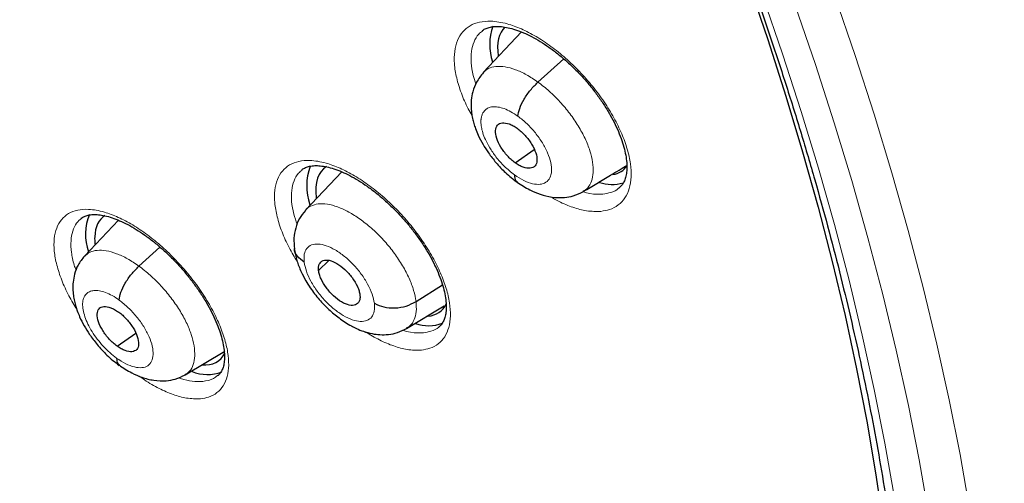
# Model space of a CAD drawing. Header units: millimetres. Extents: x 8 to 2427, y 12 to 2587.
# Tile 53 of 154: x 2269 to 2285, y 836 to 844. Entities that reach past the tile are written whole.
import ezdxf

# ---------------------------------------------------------------- set-up
doc = ezdxf.new("R2010")
doc.units = ezdxf.units.MM

msp = doc.modelspace()

# ---------------------------------------------------------------- linework, layer by layer
at = {"color": 7, "linetype": 'Continuous', "lineweight": 30}
for p, q in [((2277.499, 843.505), (2276.874, 842.844)), ((2277.77, 842.686), (2278.19, 843.067)), ((2277.399, 841.368), (2277.709, 841.584)), ((2274.566, 841.221), (2273.974, 840.594)), ((2270.921, 840.431), (2270.367, 839.846)), ((2271.255, 839.682), (2271.598, 839.993)), ((2274.188, 839.609), (2274.354, 839.776)), ((2275.779, 839.104), (2276.209, 839.379)), ((2275.625, 838.665), (2276.241, 839.033)), ((2270.899, 838.375), (2271.202, 838.586)), ((2272.01, 837.907), (2272.659, 838.295))]:
    msp.add_line(p, q, dxfattribs=at)
at = {"color": 252, "linetype": 'Continuous', "lineweight": 0, "flags": 128}
for points in [[(2277.61, 855.154), (2278.162, 854.133), (2278.696, 853.112), (2279.211, 852.093), (2279.707, 851.077), (2280.183, 850.064), (2280.64, 849.055), (2281.077, 848.051), (2281.493, 847.052), (2281.889, 846.059), (2282.264, 845.072), (2282.618, 844.093), (2282.95, 843.122), (2283.261, 842.16), (2283.55, 841.207), (2283.817, 840.264), (2284.062, 839.331), (2284.285, 838.41), (2284.485, 837.501), (2284.662, 836.604), (2284.817, 835.721)], [(2276.562, 854.868), (2277.1, 853.873), (2277.62, 852.879), (2278.122, 851.886), (2278.605, 850.896), (2279.069, 849.909), (2279.514, 848.926), (2279.94, 847.947), (2280.345, 846.974), (2280.731, 846.006), (2281.096, 845.045), (2281.441, 844.091), (2281.765, 843.145), (2282.068, 842.207), (2282.35, 841.279), (2282.61, 840.36), (2282.849, 839.451), (2283.065, 838.554), (2283.26, 837.668), (2283.433, 836.794), (2283.584, 835.933)], [(2284.147, 835.646), (2283.994, 836.521), (2283.818, 837.409), (2283.62, 838.309), (2283.4, 839.221), (2283.157, 840.144), (2282.893, 841.078), (2282.607, 842.022), (2282.299, 842.975), (2281.97, 843.936), (2281.619, 844.905), (2281.248, 845.882), (2280.856, 846.865), (2280.444, 847.855), (2280.011, 848.849), (2279.559, 849.848), (2279.087, 850.851), (2278.596, 851.857), (2278.086, 852.866), (2277.558, 853.876), (2277.012, 854.888)]]:
    msp.add_lwpolyline(points, dxfattribs=at)
at = {"color": 7, "linetype": 'Continuous', "lineweight": 30, "flags": 128}
msp.add_lwpolyline([(2276.448, 854.892), (2276.974, 853.914), (2277.482, 852.937), (2277.972, 851.962), (2278.444, 850.989), (2278.897, 850.02), (2279.331, 849.054), (2279.746, 848.093), (2280.142, 847.137), (2280.517, 846.187), (2280.873, 845.244), (2281.209, 844.307), (2281.524, 843.379), (2281.818, 842.458), (2282.091, 841.547), (2282.343, 840.646), (2282.574, 839.755), (2282.784, 838.874), (2282.972, 838.006), (2283.138, 837.149), (2283.282, 836.305), (2283.405, 835.474)], dxfattribs=at)
at = {"color": 7, "linetype": 'Continuous', "lineweight": 30}
for centre, radius, start, end in [((2277.892, 843.305), 0.91, 161.2023, 198.4643), ((2274.933, 840.992), 0.939, 159.9583, 199.1435), ((2278.982, 841.671), 0.656, 251.5496, 285.9536), ((2271.272, 840.199), 0.889, 158.4241, 198.5565), ((2275.986, 839.364), 0.655, 250.7542, 290.0531), ((2272.373, 838.565), 0.653, 247.3911, 291.0146)]:
    msp.add_arc(centre, radius, start, end, dxfattribs=at)
for centre, major_axis, ratio, start_param, end_param in [((2278.206, 842.427), (-0.953, 1.179), 0.456658, 0.046096, 0.635913), ((2275.229, 840.113), (-0.946, 1.172), 0.455862, 6.223118, 6.915549), ((2278.206, 842.427), (-0.953, 1.179), 0.456658, 2.890241, 3.276507), ((2275.229, 840.113), (-0.946, 1.172), 0.455862, 0.632363, 0.648796), ((2271.618, 839.317), (-0.946, 1.173), 0.455147, 6.235035, 6.759062), ((2271.618, 839.317), (-0.946, 1.173), 0.455147, 0.475877, 0.602558), ((2275.229, 840.113), (-0.946, 1.172), 0.455862, 2.839179, 3.368151), ((2271.618, 839.317), (-0.946, 1.173), 0.455147, 2.742263, 3.357285)]:
    msp.add_ellipse(centre, major_axis=major_axis, ratio=ratio, start_param=start_param, end_param=end_param, dxfattribs=at)
for points, knots in [([(2288.05, 824.676), (2288.127, 824.736), (2288.278, 824.854), (2288.481, 825.021), (2288.661, 825.175), (2288.818, 825.314), (2288.964, 825.447), (2289.097, 825.573), (2289.223, 825.696), (2289.345, 825.818), (2289.474, 825.951), (2289.606, 826.092), (2289.734, 826.233), (2289.849, 826.364), (2289.951, 826.484), (2290.068, 826.624), (2290.199, 826.787), (2290.346, 826.978), (2290.489, 827.173), (2290.631, 827.373), (2290.77, 827.579), (2290.905, 827.789), (2291.037, 828.003), (2291.166, 828.222), (2291.297, 828.456), (2291.436, 828.717), (2291.585, 829.013), (2291.744, 829.351), (2291.901, 829.715), (2292.049, 830.084), (2292.177, 830.434), (2292.278, 830.73), (2292.356, 830.972), (2292.412, 831.158), (2292.46, 831.321), (2292.504, 831.478), (2292.555, 831.666), (2292.618, 831.91), (2292.692, 832.219), (2292.78, 832.626), (2292.874, 833.122), (2292.966, 833.696), (2293.042, 834.288), (2293.096, 834.828), (2293.132, 835.31), (2293.157, 835.73), (2293.173, 836.143), (2293.182, 836.529), (2293.185, 836.868), (2293.185, 837.138), (2293.182, 837.345), (2293.18, 837.497), (2293.177, 837.636), (2293.173, 837.782), (2293.167, 837.955), (2293.158, 838.189), (2293.143, 838.494), (2293.12, 838.875), (2293.089, 839.291), (2293.046, 839.794), (2292.987, 840.358), (2292.914, 840.955), (2292.839, 841.5), (2292.763, 841.994), (2292.686, 842.464), (2292.591, 842.999), (2292.469, 843.633), (2292.31, 844.393), (2292.12, 845.221), (2291.897, 846.118), (2291.646, 847.048), (2291.367, 848.006), (2291.061, 848.987), (2290.716, 850.028), (2290.356, 851.043), (2289.993, 852.013), (2289.644, 852.908), (2289.287, 853.782), (2288.881, 854.741), (2288.425, 855.774), (2287.92, 856.87), (2287.424, 857.903), (2286.942, 858.871), (2286.491, 859.749), (2286.072, 860.541), (2285.689, 861.25), (2285.327, 861.905), (2284.975, 862.531), (2284.613, 863.161), (2284.223, 863.827), (2283.786, 864.56), (2283.296, 865.364), (2282.748, 866.24), (2282.156, 867.165), (2281.517, 868.138), (2280.851, 869.125), (2280.161, 870.121), (2279.45, 871.122), (2278.701, 872.148), (2277.926, 873.183), (2277.134, 874.211), (2276.331, 875.228), (2275.415, 876.358), (2274.381, 877.594), (2273.226, 878.929), (2272.054, 880.236), (2270.886, 881.493), (2269.725, 882.699), (2268.574, 883.856), (2267.624, 884.779), (2266.896, 885.468), (2266.409, 885.922), (2265.967, 886.328), (2265.572, 886.687), (2265.223, 887), (2264.921, 887.268), (2264.666, 887.493), (2264.459, 887.674), (2264.298, 887.814), (2264.191, 887.907), (2264.107, 887.979), (2264.016, 888.058), (2263.88, 888.175), (2263.699, 888.33), (2263.482, 888.514), (2263.24, 888.717), (2262.898, 889.003), (2262.443, 889.379), (2261.863, 889.851), (2261.228, 890.356), (2260.554, 890.881), (2259.871, 891.4), (2259.172, 891.92), (2258.474, 892.427), (2257.783, 892.915), (2257.139, 893.359), (2256.543, 893.761), (2255.984, 894.129), (2255.449, 894.473), (2254.928, 894.802), (2254.452, 895.095), (2254.018, 895.357), (2253.629, 895.588), (2253.372, 895.737), (2253.246, 895.81)], [0, 0, 0, 0, 0.004217, 0.008284, 0.012222, 0.015958, 0.01932, 0.022303, 0.025139, 0.027883, 0.031143, 0.034732, 0.038073, 0.041127, 0.043894, 0.046373, 0.050715, 0.054906, 0.059201, 0.0636, 0.068057, 0.072537, 0.07702, 0.081477, 0.086091, 0.091338, 0.09724, 0.103711, 0.111091, 0.117983, 0.124387, 0.130251, 0.133986, 0.137258, 0.140065, 0.142547, 0.145406, 0.149865, 0.155135, 0.161218, 0.17036, 0.179656, 0.189007, 0.198414, 0.204715, 0.211041, 0.217366, 0.223116, 0.228044, 0.232152, 0.234803, 0.236946, 0.238693, 0.240738, 0.243203, 0.246088, 0.250688, 0.256067, 0.262071, 0.267955, 0.27676, 0.285026, 0.291949, 0.298442, 0.304505, 0.31033, 0.319235, 0.32889, 0.339294, 0.350445, 0.362341, 0.373565, 0.385378, 0.397777, 0.410764, 0.421374, 0.431885, 0.442021, 0.451783, 0.465081, 0.47762, 0.4894, 0.500423, 0.51069, 0.519368, 0.527422, 0.534852, 0.541716, 0.548808, 0.556382, 0.564437, 0.573854, 0.583853, 0.594433, 0.605593, 0.617333, 0.628507, 0.64016, 0.652283, 0.664542, 0.676776, 0.688985, 0.701169, 0.717883, 0.734551, 0.751176, 0.767759, 0.783481, 0.799167, 0.814819, 0.821947, 0.828453, 0.834332, 0.839584, 0.844209, 0.848206, 0.851574, 0.854314, 0.856426, 0.857908, 0.858562, 0.859727, 0.86151, 0.863912, 0.866858, 0.870031, 0.873396, 0.88028, 0.88785, 0.896108, 0.905054, 0.914095, 0.922694, 0.932262, 0.941216, 0.949553, 0.957275, 0.964407, 0.97131, 0.978091, 0.98475, 0.989898, 0.995058, 1, 1, 1, 1]), ([(2244.982, 888.435), (2245.104, 888.364), (2245.46, 888.158), (2246.05, 887.805), (2246.754, 887.37), (2247.46, 886.921), (2248.168, 886.456), (2248.877, 885.977), (2249.588, 885.483), (2250.3, 884.975), (2251.012, 884.452), (2251.724, 883.916), (2252.437, 883.367), (2253.149, 882.803), (2253.86, 882.227), (2254.57, 881.638), (2255.278, 881.037), (2255.985, 880.423), (2256.689, 879.798), (2257.391, 879.161), (2258.09, 878.512), (2258.785, 877.853), (2259.478, 877.183), (2260.166, 876.502), (2260.85, 875.812), (2261.529, 875.111), (2262.203, 874.402), (2262.873, 873.683), (2263.536, 872.956), (2264.194, 872.22), (2264.846, 871.477), (2265.491, 870.726), (2266.129, 869.967), (2266.76, 869.202), (2267.384, 868.43), (2268, 867.652), (2268.608, 866.869), (2269.207, 866.079), (2269.798, 865.285), (2270.38, 864.487), (2270.953, 863.684), (2271.517, 862.877), (2272.071, 862.067), (2272.614, 861.253), (2273.148, 860.437), (2273.671, 859.619), (2274.183, 858.799), (2274.684, 857.977), (2275.174, 857.155), (2275.652, 856.331), (2276.119, 855.508), (2276.574, 854.684), (2277.016, 853.861), (2277.446, 853.039), (2277.864, 852.219), (2278.269, 851.4), (2278.661, 850.583), (2279.04, 849.768), (2279.405, 848.957), (2279.757, 848.149), (2280.095, 847.344), (2280.42, 846.544), (2280.73, 845.748), (2281.027, 844.957), (2281.309, 844.172), (2281.576, 843.392), (2281.83, 842.618), (2282.068, 841.85), (2282.292, 841.089), (2282.501, 840.336), (2282.695, 839.59), (2282.874, 838.852), (2283.038, 838.122), (2283.187, 837.401), (2283.321, 836.689), (2283.439, 835.986), (2283.543, 835.293), (2283.631, 834.61), (2283.703, 833.937), (2283.76, 833.275), (2283.802, 832.624), (2283.829, 831.984), (2283.84, 831.356), (2283.836, 830.74), (2283.817, 830.136), (2283.782, 829.544), (2283.733, 828.966), (2283.668, 828.4), (2283.588, 827.847), (2283.492, 827.308), (2283.382, 826.783), (2283.257, 826.271), (2283.118, 825.774), (2282.963, 825.291), (2282.794, 824.823), (2282.61, 824.369), (2282.411, 823.929), (2282.198, 823.505), (2281.97, 823.096), (2281.727, 822.703), (2281.471, 822.324), (2281.199, 821.962), (2280.914, 821.615), (2280.614, 821.284), (2280.329, 820.996), (2280.138, 820.825), (2280.057, 820.753)], [0, 0, 0, 0, 0.005089, 0.014752, 0.024417, 0.034083, 0.043751, 0.053419, 0.063089, 0.07276, 0.082433, 0.092106, 0.10178, 0.111456, 0.121132, 0.130809, 0.140487, 0.150166, 0.159845, 0.169525, 0.179206, 0.188888, 0.19857, 0.208252, 0.217935, 0.227618, 0.237302, 0.246986, 0.25667, 0.266355, 0.27604, 0.285725, 0.29541, 0.305095, 0.31478, 0.324465, 0.33415, 0.343836, 0.353521, 0.363206, 0.37289, 0.382575, 0.392259, 0.401943, 0.411627, 0.42131, 0.430993, 0.440675, 0.450357, 0.460038, 0.469719, 0.479399, 0.489078, 0.498757, 0.508435, 0.518112, 0.527788, 0.537463, 0.547137, 0.556811, 0.566483, 0.576154, 0.585823, 0.595492, 0.605159, 0.614825, 0.624489, 0.634152, 0.643814, 0.653473, 0.663132, 0.672789, 0.682444, 0.692097, 0.701749, 0.7114, 0.721049, 0.730697, 0.740343, 0.749989, 0.759634, 0.769278, 0.778922, 0.788566, 0.79821, 0.807856, 0.817503, 0.827153, 0.836806, 0.846464, 0.856127, 0.865797, 0.875475, 0.885163, 0.894862, 0.904574, 0.9143, 0.924042, 0.933801, 0.943578, 0.953373, 0.963187, 0.97302, 0.982868, 0.992731, 1, 1, 1, 1]), ([(2276.859, 843.522), (2276.862, 843.525), (2276.879, 843.542), (2276.92, 843.563), (2276.991, 843.587), (2277.076, 843.597), (2277.173, 843.594), (2277.281, 843.577), (2277.401, 843.544), (2277.531, 843.495), (2277.666, 843.431), (2277.807, 843.352), (2277.95, 843.257), (2278.094, 843.149), (2278.236, 843.029), (2278.375, 842.898), (2278.509, 842.758), (2278.635, 842.611), (2278.751, 842.459), (2278.858, 842.303), (2278.953, 842.147), (2279.034, 841.992), (2279.101, 841.84), (2279.154, 841.694), (2279.192, 841.557), (2279.215, 841.429), (2279.223, 841.314), (2279.219, 841.213), (2279.202, 841.127), (2279.175, 841.056), (2279.141, 841), (2279.111, 840.974), (2279.096, 840.96)], [0, 0, 0, 0, 0.005892, 0.042938, 0.077331, 0.113915, 0.145414, 0.179014, 0.212543, 0.246097, 0.279914, 0.31415, 0.348336, 0.382731, 0.417433, 0.451963, 0.486635, 0.521513, 0.556016, 0.590659, 0.625405, 0.65958, 0.693862, 0.728183, 0.761721, 0.795272, 0.829, 0.861925, 0.894938, 0.929412, 0.964718, 1, 1, 1, 1]), ([(2276.879, 842.841), (2276.839, 842.791), (2276.764, 842.698), (2276.705, 842.54), (2276.68, 842.405), (2276.676, 842.288), (2276.684, 842.189), (2276.7, 842.096), (2276.722, 842.01), (2276.753, 841.918), (2276.799, 841.806), (2276.869, 841.672), (2276.966, 841.521), (2277.088, 841.364), (2277.245, 841.195), (2277.367, 841.1), (2277.431, 841.05)], [0, 0, 0, 0, 0.1017367, 0.1865351, 0.2546906, 0.3072515, 0.3583756, 0.4042042, 0.4471494, 0.4880273, 0.5440343, 0.6232092, 0.6977939, 0.7854109, 0.8860218, 1, 1, 1, 1]), ([(2277.443, 842.129), (2277.45, 842.17), (2277.464, 842.253), (2277.539, 842.407), (2277.644, 842.561), (2277.728, 842.644), (2277.77, 842.686)], [0, 0, 0, 0, 0.248642, 0.499526, 0.75033, 1, 1, 1, 1]), ([(2277.399, 841.368), (2277.377, 841.385), (2277.333, 841.419), (2277.25, 841.504), (2277.159, 841.623), (2277.088, 841.771), (2277.069, 841.9), (2277.101, 841.992), (2277.183, 842.029), (2277.279, 842.014), (2277.365, 841.977), (2277.41, 841.947), (2277.432, 841.932)], [0, 0, 0, 0, 0.062836, 0.125542, 0.250839, 0.375523, 0.499989, 0.624465, 0.749158, 0.874455, 0.937162, 1, 1, 1, 1]), ([(2277.432, 841.932), (2277.454, 841.915), (2277.498, 841.881), (2277.581, 841.796), (2277.672, 841.676), (2277.743, 841.528), (2277.762, 841.399), (2277.73, 841.308), (2277.648, 841.271), (2277.552, 841.286), (2277.466, 841.323), (2277.421, 841.353), (2277.399, 841.368)], [0, 0, 0, 0, 0.0628361, 0.1255423, 0.2508389, 0.3755236, 0.4999893, 0.6244653, 0.7491589, 0.8744554, 0.9371622, 1, 1, 1, 1]), ([(2273.917, 841.255), (2273.919, 841.256), (2273.934, 841.272), (2273.971, 841.29), (2274.039, 841.314), (2274.12, 841.324), (2274.215, 841.321), (2274.32, 841.304), (2274.438, 841.272), (2274.565, 841.224), (2274.699, 841.161), (2274.838, 841.082), (2274.981, 840.988), (2275.124, 840.881), (2275.266, 840.761), (2275.405, 840.631), (2275.539, 840.492), (2275.666, 840.345), (2275.784, 840.193), (2275.892, 840.038), (2275.988, 839.882), (2276.071, 839.727), (2276.141, 839.575), (2276.196, 839.429), (2276.237, 839.291), (2276.262, 839.163), (2276.273, 839.047), (2276.271, 838.947), (2276.256, 838.861), (2276.232, 838.79), (2276.199, 838.736), (2276.174, 838.704), (2276.155, 838.692), (2276.153, 838.691)], [0, 0, 0, 0, 0.002767, 0.040329, 0.074711, 0.111332, 0.142682, 0.176135, 0.209518, 0.242973, 0.276668, 0.310826, 0.344969, 0.37929, 0.413963, 0.448487, 0.483114, 0.517993, 0.552515, 0.587132, 0.62191, 0.656126, 0.690389, 0.724742, 0.758321, 0.791832, 0.825537, 0.858416, 0.891243, 0.925458, 0.960397, 0.997685, 1, 1, 1, 1]), ([(2278.51, 840.9), (2278.659, 840.989), (2278.902, 841.134), (2279.14, 841.277), (2279.231, 841.332)], [0, 0, 0, 0, 0.613537, 1, 1, 1, 1]), ([(2277.388, 841.171), (2277.389, 841.136), (2277.391, 841.082), (2277.426, 841.064), (2277.438, 841.058)], [0, 0, 0, 0, 0.6572, 1, 1, 1, 1]), ([(2277.428, 841.055), (2277.497, 841.01), (2277.621, 840.927), (2277.812, 840.849), (2277.996, 840.802), (2278.188, 840.796), (2278.362, 840.826), (2278.459, 840.874), (2278.512, 840.901)], [0, 0, 0, 0, 0.196784, 0.3526045, 0.5282862, 0.7016824, 0.8348588, 1, 1, 1, 1]), ([(2270.313, 840.464), (2270.329, 840.474), (2270.359, 840.495), (2270.424, 840.516), (2270.502, 840.527), (2270.595, 840.523), (2270.698, 840.507), (2270.814, 840.474), (2270.939, 840.426), (2271.071, 840.363), (2271.209, 840.284), (2271.35, 840.19), (2271.493, 840.083), (2271.634, 839.964), (2271.773, 839.834), (2271.907, 839.694), (2272.034, 839.548), (2272.152, 839.396), (2272.261, 839.241), (2272.359, 839.084), (2272.443, 838.929), (2272.514, 838.777), (2272.571, 838.631), (2272.613, 838.493), (2272.64, 838.365), (2272.653, 838.249), (2272.652, 838.148), (2272.64, 838.063), (2272.617, 837.992), (2272.586, 837.938), (2272.562, 837.907), (2272.543, 837.895), (2272.54, 837.893)], [0, 0, 0, 0, 0.037013, 0.071428, 0.108132, 0.139407, 0.172793, 0.206107, 0.239543, 0.273192, 0.307346, 0.34152, 0.375837, 0.410546, 0.445133, 0.479777, 0.514716, 0.549314, 0.583976, 0.618839, 0.653151, 0.687468, 0.721913, 0.755593, 0.789144, 0.822899, 0.855811, 0.888564, 0.922635, 0.957341, 0.994152, 1, 1, 1, 1]), ([(2273.972, 840.592), (2273.938, 840.549), (2273.87, 840.464), (2273.81, 840.308), (2273.779, 840.141), (2273.788, 840.023), (2273.793, 839.965)], [0, 0, 0, 0, 0.2597152, 0.5140805, 0.7611376, 1, 1, 1, 1]), ([(2270.366, 839.845), (2270.328, 839.798), (2270.258, 839.71), (2270.202, 839.561), (2270.178, 839.43), (2270.174, 839.311), (2270.183, 839.209), (2270.201, 839.112), (2270.223, 839.028), (2270.251, 838.942), (2270.292, 838.838), (2270.356, 838.71), (2270.451, 838.558), (2270.575, 838.394), (2270.706, 838.252), (2270.83, 838.14), (2270.898, 838.088), (2270.934, 838.062)], [0, 0, 0, 0, 0.093609, 0.173473, 0.239941, 0.293727, 0.349004, 0.396864, 0.439546, 0.477512, 0.528511, 0.606175, 0.681927, 0.772738, 0.878567, 0.937275, 1, 1, 1, 1]), ([(2273.953, 839.747), (2273.914, 839.777), (2273.836, 839.837), (2273.788, 839.921), (2273.793, 839.965), (2273.793, 839.965)], [0, 0, 0, 0, 0.4992573, 0.993569, 1, 1, 1, 1]), ([(2273.792, 839.972), (2273.803, 839.905), (2273.825, 839.78), (2273.896, 839.6), (2273.973, 839.452), (2274.069, 839.298), (2274.193, 839.137), (2274.352, 838.973), (2274.528, 838.826), (2274.681, 838.726), (2274.815, 838.658), (2274.929, 838.612), (2275.058, 838.577), (2275.195, 838.56), (2275.335, 838.564), (2275.485, 838.593), (2275.577, 838.64), (2275.625, 838.665)], [0, 0, 0, 0, 0.087471, 0.161498, 0.223355, 0.274066, 0.361851, 0.442716, 0.522657, 0.613742, 0.650653, 0.69741, 0.755035, 0.805968, 0.863783, 0.928516, 1, 1, 1, 1]), ([(2274.188, 839.609), (2274.187, 839.629), (2274.184, 839.669), (2274.203, 839.731), (2274.255, 839.78), (2274.357, 839.787), (2274.486, 839.733), (2274.621, 839.632), (2274.741, 839.496), (2274.814, 839.372), (2274.852, 839.277), (2274.859, 839.234), (2274.863, 839.213)], [0, 0, 0, 0, 0.062835, 0.125528, 0.250808, 0.375516, 0.499999, 0.624483, 0.749191, 0.874472, 0.937165, 1, 1, 1, 1]), ([(2270.933, 839.127), (2270.939, 839.168), (2270.952, 839.25), (2271.025, 839.403), (2271.129, 839.556), (2271.213, 839.64), (2271.255, 839.682)], [0, 0, 0, 0, 0.249179, 0.499761, 0.750126, 1, 1, 1, 1]), ([(2274.863, 839.213), (2274.864, 839.193), (2274.867, 839.153), (2274.849, 839.091), (2274.796, 839.042), (2274.694, 839.035), (2274.565, 839.089), (2274.431, 839.19), (2274.311, 839.327), (2274.237, 839.45), (2274.199, 839.545), (2274.192, 839.588), (2274.188, 839.609)], [0, 0, 0, 0, 0.0628349, 0.1255282, 0.2508093, 0.3755173, 0.5000003, 0.6244837, 0.7491918, 0.874472, 0.937165, 1, 1, 1, 1]), ([(2275.099, 839.075), (2275.149, 839.052), (2275.25, 839.006), (2275.435, 838.993), (2275.623, 839.022), (2275.727, 839.076), (2275.779, 839.104)], [0, 0, 0, 0, 0.248355, 0.499426, 0.750545, 1, 1, 1, 1]), ([(2270.899, 838.375), (2270.877, 838.392), (2270.832, 838.426), (2270.749, 838.51), (2270.658, 838.629), (2270.586, 838.777), (2270.565, 838.904), (2270.595, 838.995), (2270.676, 839.031), (2270.772, 839.015), (2270.857, 838.977), (2270.901, 838.947), (2270.924, 838.932)], [0, 0, 0, 0, 0.062837, 0.125544, 0.25084, 0.375529, 0.5, 0.624471, 0.74916, 0.874456, 0.937163, 1, 1, 1, 1]), ([(2270.924, 838.932), (2270.946, 838.915), (2270.99, 838.881), (2271.073, 838.797), (2271.164, 838.677), (2271.237, 838.53), (2271.257, 838.403), (2271.227, 838.312), (2271.146, 838.276), (2271.051, 838.292), (2270.965, 838.33), (2270.921, 838.36), (2270.899, 838.375)], [0, 0, 0, 0, 0.062837, 0.1255435, 0.2508401, 0.3755293, 0.5000001, 0.6244708, 0.7491599, 0.8744565, 0.937163, 1, 1, 1, 1]), ([(2270.89, 838.18), (2270.892, 838.145), (2270.894, 838.093), (2270.929, 838.076), (2270.94, 838.071)], [0, 0, 0, 0, 0.670599, 1, 1, 1, 1]), ([(2270.93, 838.068), (2270.998, 838.022), (2271.121, 837.94), (2271.311, 837.86), (2271.494, 837.812), (2271.687, 837.805), (2271.862, 837.834), (2271.959, 837.882), (2272.013, 837.909)], [0, 0, 0, 0, 0.195881, 0.351194, 0.526565, 0.700237, 0.834006, 1, 1, 1, 1])]:
    msp.add_open_spline(points, degree=3, knots=knots, dxfattribs=at)
at = {"color": 252, "linetype": 'Continuous', "lineweight": 0}
for points, knots in [([(2252.301, 895.719), (2253.29, 895.125), (2255.268, 893.938), (2258.275, 891.831), (2261.281, 889.507), (2264.268, 886.959), (2267.211, 884.213), (2270.086, 881.29), (2272.873, 878.213), (2275.548, 875.006), (2278.091, 871.693), (2280.482, 868.302), (2282.702, 864.858), (2284.734, 861.388), (2286.562, 857.919), (2288.171, 854.48), (2289.549, 851.096), (2290.686, 847.794), (2291.572, 844.6), (2292.2, 841.539), (2292.565, 838.635), (2292.666, 835.911), (2292.5, 833.387), (2292.068, 831.085), (2291.377, 829.019), (2290.423, 827.217), (2289.327, 825.759), (2288.442, 825.039), (2288.051, 824.721)], [0, 0, 0, 0, 0.038768, 0.077536, 0.116305, 0.155073, 0.193841, 0.232609, 0.271377, 0.310146, 0.348914, 0.387682, 0.42645, 0.465219, 0.503987, 0.542755, 0.581523, 0.620291, 0.65906, 0.697828, 0.736596, 0.775364, 0.814132, 0.852901, 0.891669, 0.930437, 0.969205, 1, 1, 1, 1]), ([(2278.799, 840.576), (2278.847, 840.584), (2278.954, 840.601), (2279.087, 840.674), (2279.197, 840.79), (2279.267, 840.945), (2279.297, 841.133), (2279.286, 841.35), (2279.234, 841.588), (2279.143, 841.842), (2279.015, 842.103), (2278.854, 842.365), (2278.665, 842.62), (2278.453, 842.861), (2278.223, 843.082), (2277.983, 843.275), (2277.738, 843.437), (2277.497, 843.561), (2277.246, 843.651), (2277.014, 843.689), (2276.813, 843.672), (2276.657, 843.613), (2276.535, 843.511), (2276.449, 843.37), (2276.404, 843.193), (2276.399, 842.987), (2276.436, 842.756), (2276.514, 842.508), (2276.601, 842.3), (2276.673, 842.177), (2276.693, 842.142)], [0, 0, 0, 0, 0.029638, 0.066115, 0.102592, 0.139011, 0.175429, 0.211787, 0.248144, 0.284464, 0.320784, 0.357108, 0.393431, 0.429797, 0.466162, 0.50259, 0.539018, 0.575502, 0.611985, 0.657677, 0.694119, 0.73056, 0.767004, 0.803448, 0.839847, 0.876245, 0.912587, 0.948929, 0.985246, 1, 1, 1, 1]), ([(2276.756, 842.657), (2276.741, 842.703), (2276.7, 842.825), (2276.675, 843.005), (2276.679, 843.19), (2276.721, 843.347), (2276.782, 843.459), (2276.841, 843.503), (2276.862, 843.518)], [0, 0, 0, 0, 0.121625, 0.31472, 0.508125, 0.701531, 0.895202, 1, 1, 1, 1]), ([(2276.876, 842.842), (2276.902, 842.865), (2276.958, 842.916), (2277.081, 842.946), (2277.231, 842.941), (2277.401, 842.895), (2277.582, 842.813), (2277.707, 842.729), (2277.77, 842.686)], [0, 0, 0, 0, 0.148591, 0.318803, 0.489035, 0.65933, 0.829552, 1, 1, 1, 1]), ([(2277.77, 842.686), (2277.832, 842.639), (2277.956, 842.543), (2278.132, 842.366), (2278.293, 842.174), (2278.432, 841.97), (2278.544, 841.764), (2278.624, 841.563), (2278.668, 841.376), (2278.677, 841.208), (2278.65, 841.067), (2278.595, 840.96), (2278.534, 840.92), (2278.507, 840.903)], [0, 0, 0, 0, 0.092768, 0.185415, 0.278102, 0.370753, 0.463393, 0.555953, 0.648463, 0.741097, 0.833734, 0.926248, 1, 1, 1, 1]), ([(2277.388, 841.171), (2277.331, 841.216), (2277.223, 841.301), (2277.086, 841.46), (2276.982, 841.609), (2276.911, 841.743), (2276.868, 841.856), (2276.848, 841.938), (2276.84, 841.995), (2276.838, 842.034), (2276.839, 842.06), (2276.841, 842.086), (2276.846, 842.119), (2276.865, 842.178), (2276.897, 842.223), (2276.935, 842.252), (2276.961, 842.266), (2276.992, 842.277), (2277.042, 842.286), (2277.116, 842.283), (2277.218, 842.256), (2277.328, 842.207), (2277.405, 842.155), (2277.443, 842.129)], [0, 0, 0, 0, 0.093888, 0.178769, 0.254745, 0.32175, 0.379805, 0.428833, 0.456533, 0.480261, 0.500015, 0.507857, 0.532204, 0.571657, 0.647532, 0.670664, 0.695431, 0.721837, 0.749902, 0.811381, 0.873543, 0.936352, 1, 1, 1, 1]), ([(2277.443, 842.129), (2277.494, 842.089), (2277.594, 842.01), (2277.731, 841.858), (2277.847, 841.695), (2277.934, 841.528), (2277.986, 841.369), (2277.998, 841.229), (2277.971, 841.118), (2277.906, 841.044), (2277.808, 841.01), (2277.683, 841.021), (2277.539, 841.072), (2277.438, 841.138), (2277.388, 841.171)], [0, 0, 0, 0, 0.083335, 0.166666, 0.249997, 0.333327, 0.416665, 0.499999, 0.583336, 0.666671, 0.750001, 0.833334, 0.916665, 1, 1, 1, 1]), ([(2275.868, 838.312), (2275.914, 838.319), (2276.018, 838.336), (2276.148, 838.408), (2276.254, 838.523), (2276.32, 838.677), (2276.347, 838.863), (2276.333, 839.079), (2276.278, 839.316), (2276.184, 839.568), (2276.055, 839.829), (2275.892, 840.09), (2275.702, 840.345), (2275.489, 840.586), (2275.259, 840.807), (2275.019, 841), (2274.776, 841.162), (2274.537, 841.286), (2274.288, 841.377), (2274.06, 841.415), (2273.863, 841.399), (2273.71, 841.341), (2273.591, 841.24), (2273.509, 841.101), (2273.468, 840.925), (2273.466, 840.72), (2273.506, 840.49), (2273.585, 840.243), (2273.697, 839.993), (2273.796, 839.827), (2273.843, 839.748)], [0, 0, 0, 0, 0.028642, 0.064455, 0.100268, 0.136034, 0.171799, 0.207526, 0.243252, 0.278965, 0.314677, 0.350407, 0.386136, 0.421907, 0.457677, 0.493495, 0.529312, 0.565161, 0.60101, 0.645871, 0.681654, 0.717438, 0.753224, 0.789009, 0.824761, 0.860512, 0.896231, 0.93195, 0.967664, 1, 1, 1, 1]), ([(2273.838, 840.362), (2273.818, 840.419), (2273.773, 840.551), (2273.743, 840.739), (2273.743, 840.923), (2273.782, 841.079), (2273.841, 841.19), (2273.899, 841.234), (2273.92, 841.25)], [0, 0, 0, 0, 0.143627, 0.33095, 0.518446, 0.705942, 0.89363, 1, 1, 1, 1]), ([(2277.977, 840.815), (2278.02, 840.789), (2278.145, 840.715), (2278.344, 840.637), (2278.582, 840.572), (2278.722, 840.575), (2278.799, 840.576)], [0, 0, 0, 0, 0.143726, 0.412287, 0.680847, 1, 1, 1, 1]), ([(2278.832, 840.858), (2278.764, 840.855), (2278.661, 840.85), (2278.54, 840.884), (2278.499, 840.895)], [0, 0, 0, 0, 0.662496, 1, 1, 1, 1]), ([(2279.095, 840.961), (2279.092, 840.958), (2279.058, 840.92), (2278.97, 840.883), (2278.875, 840.866), (2278.832, 840.858)], [0, 0, 0, 0, 0.039511, 0.56941, 1, 1, 1, 1]), ([(2273.976, 840.592), (2273.98, 840.598), (2274.006, 840.638), (2274.086, 840.679), (2274.214, 840.707), (2274.369, 840.692), (2274.542, 840.637), (2274.725, 840.544), (2274.912, 840.419), (2275.097, 840.265), (2275.272, 840.087), (2275.429, 839.892), (2275.564, 839.688), (2275.67, 839.483), (2275.748, 839.283), (2275.769, 839.163), (2275.779, 839.104)], [0, 0, 0, 0, 0.012912, 0.088865, 0.164809, 0.240688, 0.316527, 0.392467, 0.468406, 0.544245, 0.620124, 0.696068, 0.772021, 0.848001, 0.923948, 1, 1, 1, 1]), ([(2272.262, 837.517), (2272.307, 837.524), (2272.408, 837.54), (2272.535, 837.61), (2272.638, 837.723), (2272.702, 837.876), (2272.727, 838.061), (2272.71, 838.275), (2272.654, 838.511), (2272.559, 838.763), (2272.429, 839.024), (2272.265, 839.285), (2272.075, 839.54), (2271.862, 839.781), (2271.633, 840.003), (2271.395, 840.197), (2271.153, 840.36), (2270.916, 840.485), (2270.67, 840.577), (2270.445, 840.617), (2270.25, 840.602), (2270.1, 840.546), (2269.984, 840.446), (2269.905, 840.308), (2269.866, 840.134), (2269.866, 839.931), (2269.908, 839.702), (2269.989, 839.455), (2270.099, 839.209), (2270.197, 839.046), (2270.242, 838.971)], [0, 0, 0, 0, 0.02826, 0.064115, 0.09997, 0.135791, 0.171612, 0.207413, 0.243213, 0.279014, 0.314815, 0.350638, 0.38646, 0.422317, 0.458173, 0.49406, 0.529947, 0.565848, 0.601749, 0.646629, 0.682463, 0.718297, 0.754132, 0.789967, 0.82578, 0.861593, 0.897391, 0.933189, 0.968994, 1, 1, 1, 1]), ([(2270.228, 839.615), (2270.218, 839.643), (2270.179, 839.746), (2270.149, 839.91), (2270.139, 840.098), (2270.169, 840.258), (2270.225, 840.384), (2270.288, 840.438), (2270.316, 840.462)], [0, 0, 0, 0, 0.073493, 0.26595, 0.458408, 0.65072, 0.843033, 1, 1, 1, 1]), ([(2273.953, 839.747), (2273.951, 839.792), (2273.947, 839.881), (2273.991, 839.976), (2274.069, 840.034), (2274.178, 840.05), (2274.312, 840.022), (2274.459, 839.952), (2274.611, 839.846), (2274.758, 839.71), (2274.889, 839.554), (2274.994, 839.388), (2275.07, 839.222), (2275.089, 839.124), (2275.099, 839.075)], [0, 0, 0, 0, 0.0833363, 0.1666704, 0.2500048, 0.3333392, 0.4166734, 0.5000029, 0.5833358, 0.6666684, 0.7500026, 0.8333373, 0.9166672, 1, 1, 1, 1]), ([(2270.369, 839.843), (2270.394, 839.866), (2270.449, 839.916), (2270.57, 839.945), (2270.718, 839.938), (2270.887, 839.891), (2271.068, 839.809), (2271.192, 839.724), (2271.255, 839.682)], [0, 0, 0, 0, 0.1474303, 0.3178745, 0.4883384, 0.6588655, 0.8293216, 1, 1, 1, 1]), ([(2275.099, 839.075), (2275.101, 839.03), (2275.105, 838.942), (2275.061, 838.846), (2274.983, 838.788), (2274.873, 838.772), (2274.74, 838.8), (2274.593, 838.87), (2274.44, 838.976), (2274.294, 839.112), (2274.163, 839.269), (2274.058, 839.434), (2273.981, 839.6), (2273.962, 839.698), (2273.953, 839.747)], [0, 0, 0, 0, 0.0833328, 0.1666627, 0.2499973, 0.3333316, 0.4166642, 0.4999971, 0.5833266, 0.6666607, 0.7499952, 0.8333296, 0.9166637, 1, 1, 1, 1]), ([(2271.255, 839.682), (2271.317, 839.634), (2271.441, 839.538), (2271.617, 839.362), (2271.779, 839.17), (2271.92, 838.967), (2272.033, 838.762), (2272.115, 838.563), (2272.161, 838.377), (2272.171, 838.211), (2272.146, 838.071), (2272.094, 837.966), (2272.034, 837.927), (2272.008, 837.91)], [0, 0, 0, 0, 0.092794, 0.185468, 0.27818, 0.370858, 0.463525, 0.556112, 0.64865, 0.741312, 0.833974, 0.926513, 1, 1, 1, 1]), ([(2270.89, 838.18), (2270.852, 838.209), (2270.777, 838.267), (2270.67, 838.374), (2270.572, 838.49), (2270.488, 838.612), (2270.419, 838.736), (2270.37, 838.857), (2270.341, 838.97), (2270.332, 839.073), (2270.344, 839.147), (2270.363, 839.186), (2270.374, 839.203), (2270.381, 839.212), (2270.386, 839.217), (2270.389, 839.221), (2270.394, 839.226), (2270.411, 839.243), (2270.441, 839.264), (2270.482, 839.278), (2270.535, 839.286), (2270.607, 839.283), (2270.709, 839.254), (2270.819, 839.205), (2270.895, 839.153), (2270.933, 839.127)], [0, 0, 0, 0, 0.062595, 0.124979, 0.187341, 0.249635, 0.31187, 0.374277, 0.436895, 0.49955, 0.5622, 0.597243, 0.60642, 0.615593, 0.624762, 0.625397, 0.629924, 0.642073, 0.687313, 0.725182, 0.749876, 0.812376, 0.874895, 0.937371, 1, 1, 1, 1]), ([(2270.933, 839.127), (2270.983, 839.087), (2271.083, 839.008), (2271.221, 838.857), (2271.338, 838.694), (2271.426, 838.528), (2271.479, 838.37), (2271.493, 838.232), (2271.468, 838.123), (2271.404, 838.049), (2271.307, 838.017), (2271.184, 838.029), (2271.041, 838.081), (2270.94, 838.147), (2270.89, 838.18)], [0, 0, 0, 0, 0.083335, 0.166666, 0.249998, 0.333328, 0.416663, 0.5, 0.583334, 0.666672, 0.750002, 0.833334, 0.916665, 1, 1, 1, 1]), ([(2275.779, 839.104), (2275.783, 839.047), (2275.791, 838.935), (2275.753, 838.804), (2275.698, 838.712), (2275.642, 838.681), (2275.622, 838.669)], [0, 0, 0, 0, 0.279834, 0.559283, 0.838854, 1, 1, 1, 1]), ([(2274.954, 838.608), (2275.031, 838.562), (2275.188, 838.467), (2275.417, 838.373), (2275.653, 838.308), (2275.792, 838.31), (2275.868, 838.312)], [0, 0, 0, 0, 0.228125, 0.469293, 0.71046, 1, 1, 1, 1]), ([(2275.902, 838.594), (2275.834, 838.591), (2275.729, 838.587), (2275.604, 838.623), (2275.56, 838.636)], [0, 0, 0, 0, 0.643309, 1, 1, 1, 1]), ([(2276.153, 838.692), (2276.152, 838.69), (2276.119, 838.654), (2276.035, 838.618), (2275.943, 838.601), (2275.902, 838.594)], [0, 0, 0, 0, 0.024388, 0.566442, 1, 1, 1, 1]), ([(2271.26, 837.886), (2271.288, 837.866), (2271.396, 837.786), (2271.584, 837.681), (2271.815, 837.58), (2272.049, 837.515), (2272.187, 837.516), (2272.262, 837.517)], [0, 0, 0, 0, 0.076321, 0.295596, 0.514917, 0.734237, 1, 1, 1, 1]), ([(2272.297, 837.799), (2272.241, 837.798), (2272.13, 837.797), (2271.993, 837.823), (2271.912, 837.855), (2271.9, 837.86)], [0, 0, 0, 0, 0.460069, 0.920141, 1, 1, 1, 1]), ([(2272.537, 837.897), (2272.517, 837.879), (2272.454, 837.825), (2272.36, 837.81), (2272.297, 837.799)], [0, 0, 0, 0, 0.318019, 1, 1, 1, 1])]:
    msp.add_open_spline(points, degree=3, knots=knots, dxfattribs=at)

doc.saveas('drawing.dxf')
